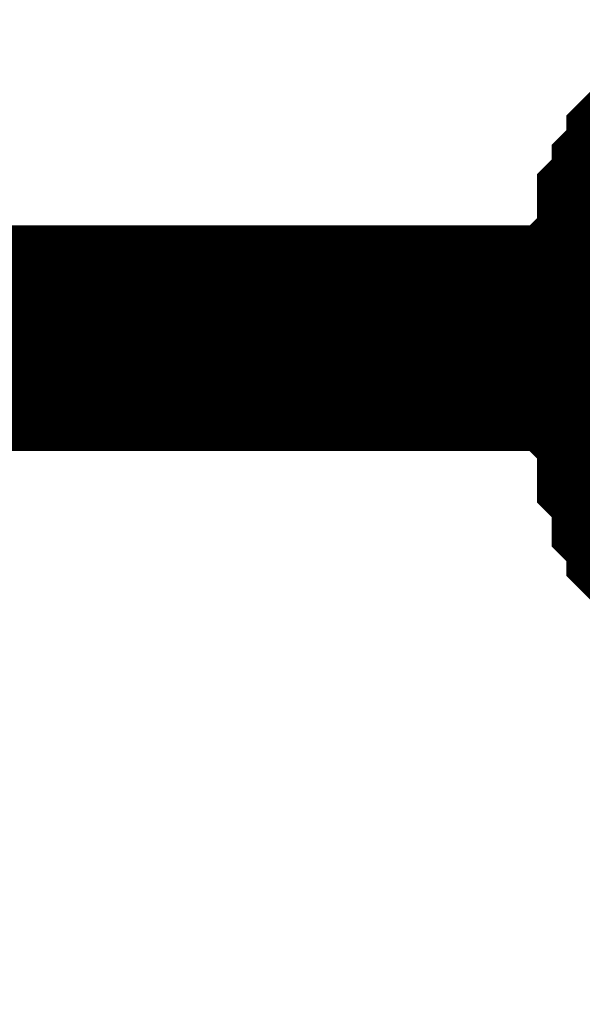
# Model space of a CAD drawing. Header units: inches. Extents: x 0 to 292, y 0 to 193.
# Tile 109 of 189: x 142.193 to 142.94, y 110.995 to 112.302. Entities that reach past the tile are written whole.
import ezdxf

# ---------------------------------------------------------------- set-up
doc = ezdxf.new("R2010")
doc.units = ezdxf.units.IN
doc.layers.add('Sheet', color=255, linetype='Continuous')

msp = doc.modelspace()

# ---------------------------------------------------------------- linework, layer by layer
at = {"layer": 'Sheet'}
for points in [[(143.0105, 111.879, 0.2997, 0.2997, 0), (143.0105, 111.8985, 0.2997, 0.2997, 0), (143.0105, 111.9375, 0.2997, 0.2997, 0), (143.0105, 111.957, 0.2997, 0.2997, 0), (143.03, 111.9765, 0.2997, 0.2997, 0), (143.03, 111.9959, 0.2997, 0.2997, 0), (143.03, 112.0349, 0.2997, 0.2997, 0), (143.0495, 112.0544, 0.2997, 0.2997, 0), (143.0495, 112.0739, 0.2997, 0.2997, 0), (143.069, 112.0934, 0.2997, 0.2997, 0), (143.069, 112.1129, 0.2997, 0.2997, 0), (143.0885, 112.1324, 0.2997, 0.2997, 0), (143.108, 112.1519, 0.2997, 0.2997, 0)], [(143.0105, 111.879, 0.2997, 0.2997, 0), (143.0105, 111.8985, 0.2997, 0.2997, 0), (143.0105, 111.9375, 0.2997, 0.2997, 0), (143.0105, 111.957, 0.2997, 0.2997, 0), (143.03, 111.9765, 0.2997, 0.2997, 0), (143.03, 111.9959, 0.2997, 0.2997, 0), (143.03, 112.0349, 0.2997, 0.2997, 0), (143.0495, 112.0544, 0.2997, 0.2997, 0), (143.0495, 112.0739, 0.2997, 0.2997, 0), (143.069, 112.0934, 0.2997, 0.2997, 0), (143.069, 112.1129, 0.2997, 0.2997, 0), (143.0885, 112.1324, 0.2997, 0.2997, 0), (143.108, 112.1519, 0.2997, 0.2997, 0)], [(143.0105, 111.879, 0.2997, 0.2997, 0), (143.0105, 111.8985, 0.2997, 0.2997, 0), (143.0105, 111.9375, 0.2997, 0.2997, 0), (143.0105, 111.957, 0.2997, 0.2997, 0), (143.03, 111.9765, 0.2997, 0.2997, 0), (143.03, 111.9959, 0.2997, 0.2997, 0), (143.03, 112.0349, 0.2997, 0.2997, 0), (143.0495, 112.0544, 0.2997, 0.2997, 0), (143.0495, 112.0739, 0.2997, 0.2997, 0), (143.069, 112.0934, 0.2997, 0.2997, 0), (143.069, 112.1129, 0.2997, 0.2997, 0), (143.0885, 112.1324, 0.2997, 0.2997, 0), (143.108, 112.1519, 0.2997, 0.2997, 0)], [(143.0105, 111.879, 0.2997, 0.2997, 0), (143.0105, 111.8985, 0.2997, 0.2997, 0), (143.0105, 111.9375, 0.2997, 0.2997, 0), (143.0105, 111.957, 0.2997, 0.2997, 0), (143.03, 111.9765, 0.2997, 0.2997, 0), (143.03, 111.9959, 0.2997, 0.2997, 0), (143.03, 112.0349, 0.2997, 0.2997, 0), (143.0495, 112.0544, 0.2997, 0.2997, 0), (143.0495, 112.0739, 0.2997, 0.2997, 0), (143.069, 112.0934, 0.2997, 0.2997, 0), (143.069, 112.1129, 0.2997, 0.2997, 0), (143.0885, 112.1324, 0.2997, 0.2997, 0), (143.108, 112.1519, 0.2997, 0.2997, 0)], [(131.3398, 111.879, 0.2997, 0.2997, 0), (131.632, 111.879, 0.2997, 0.2997, 0), (143.5171, 111.879, 0.2997, 0.2997, 0), (143.634, 111.879, 0.2997, 0.2997, 0), (156.6297, 111.879, 0.2997, 0.2997, 0), (156.6297, 101.1589, 0.2997, 0.2997, 0)], [(143.108, 111.5866, 0.2997, 0.2997, 0), (143.0885, 111.6061, 0.2997, 0.2997, 0), (143.069, 111.6256, 0.2997, 0.2997, 0), (143.069, 111.6451, 0.2997, 0.2997, 0), (143.0495, 111.6646, 0.2997, 0.2997, 0), (143.0495, 111.7036, 0.2997, 0.2997, 0), (143.03, 111.7231, 0.2997, 0.2997, 0), (143.03, 111.7426, 0.2997, 0.2997, 0), (143.03, 111.7815, 0.2997, 0.2997, 0), (143.0105, 111.801, 0.2997, 0.2997, 0), (143.0105, 111.8205, 0.2997, 0.2997, 0), (143.0105, 111.8595, 0.2997, 0.2997, 0), (143.0105, 111.879, 0.2997, 0.2997, 0)], [(143.0105, 111.879, 0.2997, 0.2997, 0), (143.0105, 111.879, 0.2997, 0.2997, 0)], [(143.108, 111.5866, 0.2997, 0.2997, 0), (143.0885, 111.6061, 0.2997, 0.2997, 0), (143.069, 111.6256, 0.2997, 0.2997, 0), (143.069, 111.6451, 0.2997, 0.2997, 0), (143.0495, 111.6646, 0.2997, 0.2997, 0), (143.0495, 111.7036, 0.2997, 0.2997, 0), (143.03, 111.7231, 0.2997, 0.2997, 0), (143.03, 111.7426, 0.2997, 0.2997, 0), (143.03, 111.7815, 0.2997, 0.2997, 0), (143.0105, 111.801, 0.2997, 0.2997, 0), (143.0105, 111.8205, 0.2997, 0.2997, 0), (143.0105, 111.8595, 0.2997, 0.2997, 0), (143.0105, 111.879, 0.2997, 0.2997, 0)], [(143.0105, 111.879, 0.2997, 0.2997, 0), (143.0105, 111.879, 0.2997, 0.2997, 0)], [(143.108, 111.5866, 0.2997, 0.2997, 0), (143.0885, 111.6061, 0.2997, 0.2997, 0), (143.069, 111.6256, 0.2997, 0.2997, 0), (143.069, 111.6451, 0.2997, 0.2997, 0), (143.0495, 111.6646, 0.2997, 0.2997, 0), (143.0495, 111.7036, 0.2997, 0.2997, 0), (143.03, 111.7231, 0.2997, 0.2997, 0), (143.03, 111.7426, 0.2997, 0.2997, 0), (143.03, 111.7815, 0.2997, 0.2997, 0), (143.0105, 111.801, 0.2997, 0.2997, 0), (143.0105, 111.8205, 0.2997, 0.2997, 0), (143.0105, 111.8595, 0.2997, 0.2997, 0), (143.0105, 111.879, 0.2997, 0.2997, 0)], [(143.0105, 111.879, 0.2997, 0.2997, 0), (143.0105, 111.879, 0.2997, 0.2997, 0)], [(143.108, 111.5866, 0.2997, 0.2997, 0), (143.0885, 111.6061, 0.2997, 0.2997, 0), (143.069, 111.6256, 0.2997, 0.2997, 0), (143.069, 111.6451, 0.2997, 0.2997, 0), (143.0495, 111.6646, 0.2997, 0.2997, 0), (143.0495, 111.7036, 0.2997, 0.2997, 0), (143.03, 111.7231, 0.2997, 0.2997, 0), (143.03, 111.7426, 0.2997, 0.2997, 0), (143.03, 111.7815, 0.2997, 0.2997, 0), (143.0105, 111.801, 0.2997, 0.2997, 0), (143.0105, 111.8205, 0.2997, 0.2997, 0), (143.0105, 111.8595, 0.2997, 0.2997, 0), (143.0105, 111.879, 0.2997, 0.2997, 0)], [(143.0105, 111.879, 0.2997, 0.2997, 0), (143.0105, 111.879, 0.2997, 0.2997, 0)]]:
    msp.add_lwpolyline(points, format="xyseb", dxfattribs=at)

doc.saveas('drawing.dxf')
